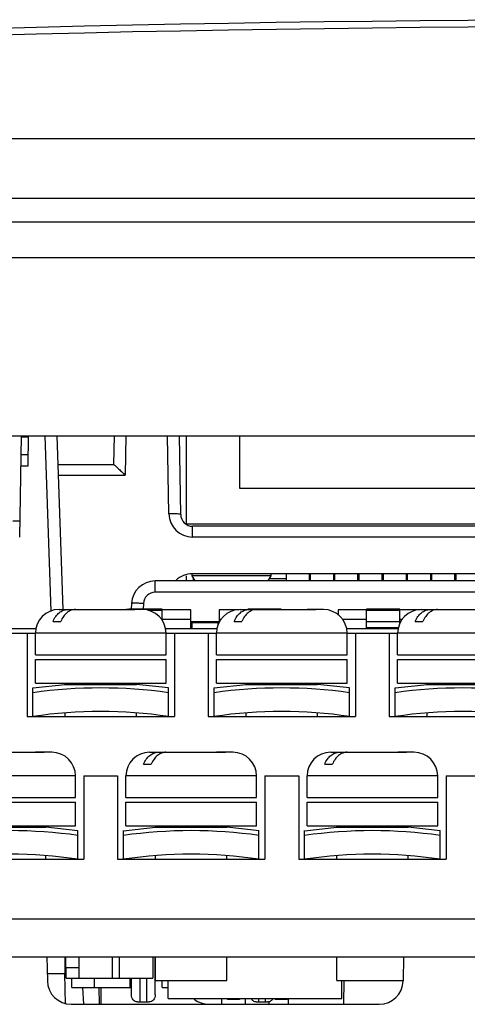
# Model space of a CAD drawing. Header units: millimetres. Extents: x 0 to 1800, y 0 to 1500.
# Tile 9 of 29: x 659 to 677, y 248 to 289. Entities that reach past the tile are written whole.
import ezdxf

# ---------------------------------------------------------------- set-up
doc = ezdxf.new("R2010")
doc.units = ezdxf.units.MM
doc.header["$LTSCALE"] = 99
doc.layers.get('0').update_dxf_attribs({"linetype": 'CONTINUOUS'})
doc.layers.add('00_COMPONENTS', color=7, linetype='CONTINUOUS')

msp = doc.modelspace()

# ---------------------------------------------------------------- linework, layer by layer
at = {"color": 3, "linetype": 'CONTINUOUS'}
for p, q in [((619.961, 281.642), (746.711, 281.642)), ((521.461, 280.642), (759.461, 280.642))]:
    msp.add_line(p, q, dxfattribs=at)
at = {"color": 7, "linetype": 'CONTINUOUS'}
msp.add_line((521.884, 279.142), (759.037, 279.142), dxfattribs=at)
at = {"layer": '00_COMPONENTS', "color": 7, "linetype": 'CONTINUOUS'}
for p, q in [((630.566, 284.142), (707.461, 284.142)), ((631.264, 271.642), (680.811, 271.642)), ((658.512, 267.387), (658.586, 271.642)), ((658.866, 271.592), (658.585, 271.592)), ((658.875, 271.642), (658.853, 270.368)), ((660.079, 271.642), (660.333, 264.347)), ((662.482, 271.642), (662.461, 270.442)), ((665.287, 268.333), (665.23, 271.642)), ((665.511, 271.642), (665.511, 267.942)), ((667.766, 271.642), (667.766, 269.442)), ((658.861, 270.842), (658.572, 270.842)), ((660.119, 270.442), (662.463, 270.442)), ((667.766, 269.442), (679.766, 269.442)), ((665.49, 267.942), (682.021, 267.942)), ((681.736, 267.842), (665.787, 267.842)), ((665.751, 265.833), (665.751, 265.762)), ((721.144, 265.842), (665.779, 265.842)), ((669.081, 265.842), (669.081, 265.762)), ((669.721, 265.842), (669.721, 265.542)), ((670.691, 265.842), (670.691, 265.542)), ((670.741, 265.842), (670.741, 265.542)), ((671.711, 265.842), (671.711, 265.542)), ((671.761, 265.842), (671.761, 265.542)), ((672.731, 265.842), (672.731, 265.542)), ((672.781, 265.842), (672.781, 265.542)), ((673.751, 265.842), (673.751, 265.542)), ((673.801, 265.842), (673.801, 265.542)), ((674.771, 265.842), (674.771, 265.542)), ((674.821, 265.842), (674.821, 265.542)), ((675.791, 265.842), (675.791, 265.542)), ((675.811, 265.542), (675.811, 265.842)), ((675.841, 265.842), (675.841, 265.542)), ((676.811, 265.842), (676.811, 265.542)), ((676.861, 265.842), (676.861, 265.542)), ((690.108, 265.542), (664.215, 265.542)), ((665.511, 265.751), (665.511, 265.542)), ((665.751, 265.762), (665.878, 265.542)), ((669.081, 265.762), (665.751, 265.762)), ((665.811, 265.658), (665.811, 265.542)), ((669.081, 265.762), (668.954, 265.542)), ((669.012, 265.642), (669.721, 265.642)), ((670.691, 265.642), (670.741, 265.642)), ((671.711, 265.642), (671.761, 265.642)), ((672.731, 265.642), (672.781, 265.642)), ((676.811, 265.642), (676.861, 265.642)), ((663.217, 264.594), (663.204, 264.35)), ((660.171, 264.342), (663.311, 264.342)), ((663.032, 264.34), (662.986, 264.342)), ((663.111, 264.355), (663.111, 264.342)), ((664.511, 264.355), (663.111, 264.355)), ((663.311, 264.342), (663.357, 264.34)), ((663.671, 264.342), (663.357, 264.342)), ((664.511, 263.927), (664.511, 264.355)), ((665.711, 264.334), (664.511, 264.334)), ((665.711, 263.542), (665.711, 264.334)), ((666.911, 264.334), (666.911, 263.842)), ((667.752, 264.334), (666.911, 264.334)), ((667.791, 264.342), (670.931, 264.342)), ((668.111, 264.355), (668.111, 264.34)), ((669.511, 264.355), (668.111, 264.355)), ((669.511, 264.342), (669.511, 264.355)), ((670.652, 264.34), (670.606, 264.342)), ((670.931, 264.342), (670.977, 264.34)), ((671.291, 264.342), (670.977, 264.342)), ((671.911, 264.334), (671.911, 264.107)), ((673.111, 264.334), (671.911, 264.334)), ((673.111, 263.571), (673.111, 264.355)), ((674.511, 264.355), (673.111, 264.355)), ((674.511, 263.76), (674.511, 264.355)), ((675.372, 264.334), (674.511, 264.334)), ((675.411, 264.342), (678.551, 264.342)), ((659.916, 263.842), (660.241, 263.842)), ((665.711, 263.842), (666.911, 263.842)), ((665.761, 263.842), (665.761, 263.542)), ((666.861, 263.694), (666.861, 263.842)), ((667.536, 263.842), (667.861, 263.842)), ((675.156, 263.842), (675.481, 263.842)), ((657.012, 263.542), (659.211, 263.542)), ((657.051, 263.342), (659.171, 263.342)), ((658.821, 263.342), (658.821, 259.842)), ((659.171, 262.442), (659.171, 263.342)), ((664.632, 263.542), (666.831, 263.542)), ((664.671, 262.442), (664.671, 263.342)), ((664.671, 263.342), (666.791, 263.342)), ((665.021, 263.342), (665.021, 259.842)), ((666.441, 263.342), (666.441, 259.842)), ((666.791, 262.442), (666.791, 263.342)), ((672.252, 263.542), (674.451, 263.542)), ((672.291, 262.442), (672.291, 263.342)), ((672.291, 263.342), (674.411, 263.342)), ((672.641, 263.342), (672.641, 259.842)), ((674.061, 263.342), (674.061, 259.842)), ((674.411, 262.442), (674.411, 263.342)), ((659.171, 262.442), (664.671, 262.442)), ((659.171, 261.242), (659.171, 262.242)), ((659.171, 262.242), (664.671, 262.242)), ((664.671, 261.242), (664.671, 262.242)), ((666.791, 262.442), (672.291, 262.442)), ((666.791, 261.242), (666.791, 262.242)), ((666.791, 262.242), (672.291, 262.242)), ((672.291, 261.242), (672.291, 262.242)), ((674.411, 262.442), (679.911, 262.442)), ((674.411, 261.242), (674.411, 262.242)), ((674.411, 262.242), (679.911, 262.242)), ((659.171, 261.242), (664.671, 261.242)), ((660.421, 261.187), (660.421, 261.242)), ((663.421, 261.187), (663.421, 261.242)), ((666.791, 261.242), (672.291, 261.242)), ((668.041, 261.187), (668.041, 261.242)), ((671.041, 261.187), (671.041, 261.242)), ((674.411, 261.242), (679.911, 261.242)), ((675.661, 261.187), (675.661, 261.242)), ((659.067, 261.042), (660.421, 261.187)), ((659.071, 259.842), (659.071, 261.043)), ((660.421, 261.187), (663.421, 261.187)), ((664.775, 261.042), (663.421, 261.187)), ((664.771, 259.842), (664.771, 261.043)), ((666.687, 261.042), (668.041, 261.187)), ((666.691, 259.842), (666.691, 261.043)), ((668.041, 261.187), (671.041, 261.187)), ((672.395, 261.042), (671.041, 261.187)), ((672.391, 259.842), (672.391, 261.043)), ((674.307, 261.042), (675.661, 261.187)), ((674.311, 259.842), (674.311, 261.043)), ((675.661, 261.187), (678.661, 261.187)), ((660.421, 259.842), (660.421, 259.993)), ((663.421, 259.842), (663.421, 259.993)), ((668.041, 259.842), (668.041, 259.993)), ((671.041, 259.842), (671.041, 259.993)), ((675.661, 259.842), (675.661, 259.993)), ((658.821, 259.842), (665.021, 259.842)), ((666.441, 259.842), (672.641, 259.842)), ((674.061, 259.842), (680.261, 259.842)), ((656.361, 258.342), (659.501, 258.342)), ((659.222, 258.34), (659.176, 258.342)), ((659.501, 258.342), (659.547, 258.34)), ((659.861, 258.342), (659.547, 258.342)), ((663.981, 258.342), (667.121, 258.342)), ((666.842, 258.34), (666.796, 258.342)), ((667.121, 258.342), (667.167, 258.34)), ((667.481, 258.342), (667.167, 258.342)), ((671.601, 258.342), (674.741, 258.342)), ((674.462, 258.34), (674.416, 258.342)), ((674.741, 258.342), (674.787, 258.34)), ((675.101, 258.342), (674.787, 258.342)), ((663.726, 257.842), (664.051, 257.842)), ((671.346, 257.842), (671.671, 257.842)), ((660.861, 256.442), (660.861, 257.342)), ((661.211, 257.342), (661.211, 253.842)), ((661.211, 257.342), (662.631, 257.342)), ((662.631, 257.342), (662.631, 253.842)), ((662.981, 256.442), (662.981, 257.342)), ((668.481, 256.442), (668.481, 257.342)), ((668.831, 257.342), (668.831, 253.842)), ((668.831, 257.342), (670.251, 257.342)), ((670.251, 257.342), (670.251, 253.842)), ((670.601, 256.442), (670.601, 257.342)), ((676.101, 256.442), (676.101, 257.342)), ((676.451, 257.342), (676.451, 253.842)), ((676.451, 257.342), (677.871, 257.342)), ((655.361, 256.442), (660.861, 256.442)), ((662.981, 256.442), (668.481, 256.442)), ((670.601, 256.442), (676.101, 256.442)), ((655.361, 256.242), (660.861, 256.242)), ((660.861, 255.242), (660.861, 256.242)), ((662.981, 255.242), (662.981, 256.242)), ((662.981, 256.242), (668.481, 256.242)), ((668.481, 255.242), (668.481, 256.242)), ((670.601, 255.242), (670.601, 256.242)), ((670.601, 256.242), (676.101, 256.242)), ((676.101, 255.242), (676.101, 256.242)), ((655.361, 255.242), (660.861, 255.242)), ((656.611, 255.187), (659.611, 255.187)), ((659.611, 255.187), (659.611, 255.242)), ((660.965, 255.042), (659.611, 255.187)), ((660.961, 253.842), (660.961, 255.043)), ((662.877, 255.042), (664.231, 255.187)), ((662.881, 253.842), (662.881, 255.043)), ((662.981, 255.242), (668.481, 255.242)), ((664.231, 255.187), (664.231, 255.242)), ((664.231, 255.187), (667.231, 255.187)), ((667.231, 255.187), (667.231, 255.242)), ((668.585, 255.042), (667.231, 255.187)), ((668.581, 253.842), (668.581, 255.043)), ((670.497, 255.042), (671.851, 255.187)), ((670.501, 253.842), (670.501, 255.043)), ((670.601, 255.242), (676.101, 255.242)), ((671.851, 255.187), (671.851, 255.242)), ((671.851, 255.187), (674.851, 255.187)), ((674.851, 255.187), (674.851, 255.242)), ((676.205, 255.042), (674.851, 255.187)), ((676.201, 253.842), (676.201, 255.043)), ((655.011, 253.842), (661.211, 253.842)), ((659.611, 253.842), (659.611, 253.993)), ((662.631, 253.842), (668.831, 253.842)), ((664.231, 253.842), (664.231, 253.993)), ((667.231, 253.842), (667.231, 253.993)), ((670.251, 253.842), (676.451, 253.842)), ((671.851, 253.842), (671.851, 253.993)), ((674.851, 253.842), (674.851, 253.993)), ((643.403, 251.342), (710.8, 251.342)), ((629.911, 249.742), (724.411, 249.742)), ((659.661, 249.742), (659.679, 248.724)), ((660.411, 249.742), (660.411, 249.042)), ((660.436, 249.742), (660.436, 249.292)), ((661.011, 248.842), (661.011, 249.742)), ((662.411, 248.842), (662.411, 249.742)), ((662.711, 248.842), (662.711, 249.742)), ((664.111, 249.742), (664.111, 248.842)), ((664.211, 248.142), (664.211, 249.742)), ((664.231, 248.742), (664.231, 249.742)), ((667.231, 248.742), (667.231, 249.742)), ((671.851, 248.742), (671.851, 249.742)), ((674.661, 249.742), (674.644, 248.724)), ((660.436, 249.292), (661.011, 249.292)), ((660.461, 248.842), (660.461, 249.292)), ((664.211, 249.292), (664.231, 249.292)), ((659.674, 249.042), (660.411, 249.042)), ((660.434, 247.742), (660.411, 249.042)), ((660.461, 248.842), (664.111, 248.842)), ((660.711, 248.442), (660.711, 248.842)), ((661.661, 248.442), (661.661, 248.842)), ((663.161, 248.442), (663.161, 248.842)), ((663.211, 248.142), (663.211, 248.842)), ((660.711, 248.442), (663.211, 248.442)), ((661.16, 248.442), (661.195, 247.742)), ((661.864, 247.742), (661.855, 248.442)), ((661.946, 247.742), (661.934, 248.442)), ((664.232, 248.742), (667.231, 248.742)), ((664.511, 248.442), (664.511, 248.742)), ((664.511, 248.442), (664.761, 248.442)), ((664.761, 247.992), (664.761, 248.742)), ((671.852, 248.742), (674.644, 248.742)), ((672.061, 247.992), (672.061, 248.742)), ((672.149, 248.742), (672.132, 247.742)), ((664.761, 247.992), (672.061, 247.992)), ((667.011, 247.742), (667.011, 247.992)), ((667.261, 247.992), (667.261, 247.942)), ((667.761, 247.992), (667.761, 247.942)), ((668.011, 247.742), (668.011, 247.992)), ((669.261, 247.992), (669.261, 247.942)), ((669.761, 247.992), (669.761, 247.942)), ((669.811, 247.992), (669.811, 247.742)), ((660.679, 247.742), (673.644, 247.742)), ((663.469, 247.842), (663.954, 247.842)), ((667.761, 247.942), (667.261, 247.942)), ((668.469, 247.842), (668.954, 247.842)), ((669.011, 247.742), (669.011, 247.864)), ((669.761, 247.942), (669.261, 247.942))]:
    msp.add_line(p, q, dxfattribs=at)
at = {"layer": '00_COMPONENTS', "color": 9, "linetype": 'CONTINUOUS'}
for p, q in [((659.836, 264.275), (659.579, 271.642)), ((662.982, 271.642), (662.953, 269.985)), ((664.787, 268.368), (664.73, 271.642)), ((658.853, 270.368), (658.564, 270.368)), ((660.136, 269.985), (662.953, 269.985)), ((665.787, 267.385), (665.787, 267.842)), ((681.736, 267.385), (665.787, 267.385)), ((664.215, 265.068), (664.215, 265.542)), ((690.108, 265.068), (664.215, 265.068)), ((663.716, 264.594), (663.703, 264.355)), ((664.511, 264.296), (663.901, 264.296)), ((674.511, 264.296), (673.111, 264.296)), ((665.711, 263.927), (664.511, 263.927)), ((666.861, 263.783), (665.761, 263.783)), ((667.003, 263.927), (666.911, 263.927)), ((673.111, 263.927), (672.08, 263.927)), ((673.111, 263.838), (674.511, 263.838)), ((674.623, 263.927), (674.511, 263.927)), ((664.671, 263.342), (659.171, 263.342)), ((672.291, 263.342), (666.791, 263.342)), ((674.457, 263.571), (673.111, 263.571)), ((679.911, 263.342), (674.411, 263.342)), ((660.861, 257.342), (655.361, 257.342)), ((668.481, 257.342), (662.981, 257.342)), ((676.101, 257.342), (670.601, 257.342)), ((663.578, 247.842), (663.578, 248.842)), ((663.845, 248.842), (663.845, 247.842)), ((668.578, 247.842), (668.578, 247.992)), ((668.845, 247.992), (668.845, 247.842))]:
    msp.add_line(p, q, dxfattribs=at)
at = {"layer": '00_COMPONENTS', "color": 7, "linetype": 'CONTINUOUS'}
for centre, radius, start, end in [((685.461, -768.108), 1057.25, 86.498293, 93.501707), ((665.787, 268.342), 0.5, 181, 270), ((665.779, 264.842), 1, 90, 134.0098), ((664.215, 264.542), 1, 90, 177), ((660.171, 263.342), 1, 90, 180), ((663.194, 250.331), 14.01, 89.3349, 90.6651), ((663.671, 263.342), 1, 0, 90), ((667.791, 263.342), 1, 90, 180), ((670.814, 250.331), 14.01, 89.3349, 90.6651), ((671.291, 263.342), 1, 0, 90), ((675.411, 263.342), 1, 90, 180), ((661.921, 240.736), 20.307, 81.9322, 98.0678), ((669.541, 240.736), 20.307, 81.9322, 98.0678), ((677.161, 240.736), 20.307, 81.9322, 98.0678), ((661.921, 240.736), 19.318, 81.516, 98.484), ((669.541, 240.736), 19.318, 81.516, 98.484), ((677.161, 240.736), 19.318, 81.516, 98.484), ((659.384, 244.331), 14.01, 89.3349, 90.6651), ((659.861, 257.342), 1, 0, 90), ((663.981, 257.342), 1, 90, 180), ((667.004, 244.331), 14.01, 89.3349, 90.6651), ((667.481, 257.342), 1, 0, 90), ((671.601, 257.342), 1, 90, 180), ((674.624, 244.331), 14.01, 89.3349, 90.6651), ((675.101, 257.342), 1, 0, 90), ((658.111, 234.736), 20.307, 81.9322, 98.0678), ((665.731, 234.736), 20.307, 81.9322, 98.0678), ((673.351, 234.736), 20.307, 81.9322, 98.0678), ((658.111, 234.736), 19.318, 81.516, 98.484), ((665.731, 234.736), 19.318, 81.516, 98.484), ((673.351, 234.736), 19.318, 81.516, 98.484), ((660.679, 248.742), 1, 181, 270), ((673.644, 248.742), 1, 270, 359), ((666.479, 248.742), 1, 231.7262, 270)]:
    msp.add_arc(centre, radius, start, end, dxfattribs=at)
at = {"layer": '00_COMPONENTS', "color": 9, "linetype": 'CONTINUOUS'}
for centre, radius, start, end in [((685.461, -768.092), 1056.95, 86.498292, 93.501708), ((665.787, 268.386), 1, 181.0074, 269.9926), ((664.215, 264.568), 0.5, 90.0001, 176.9999)]:
    msp.add_arc(centre, radius, start, end, dxfattribs=at)
at = {"layer": '00_COMPONENTS', "color": 7, "linetype": 'CONTINUOUS'}
for points, knots in [([(662.463, 270.442), (662.472, 270.442), (662.493, 270.421), (662.555, 270.375), (662.658, 270.275), (662.8, 270.139), (662.901, 270.038), (662.953, 269.985)], [0, 0, 0, 0, 0.037156, 0.117251, 0.362764, 0.66861, 1, 1, 1, 1]), ([(659.916, 263.842), (659.946, 263.915), (660.018, 264.049), (660.165, 264.212), (660.34, 264.317), (660.47, 264.342), (660.532, 264.342)], [0, 0, 0, 0, 0.282074, 0.54059, 0.777081, 1, 1, 1, 1]), ([(660.857, 264.342), (660.795, 264.342), (660.666, 264.317), (660.491, 264.212), (660.343, 264.049), (660.271, 263.915), (660.241, 263.842)], [0, 0, 0, 0, 0.222919, 0.45941, 0.717926, 1, 1, 1, 1]), ([(667.536, 263.842), (667.566, 263.915), (667.638, 264.049), (667.785, 264.212), (667.96, 264.317), (668.09, 264.342), (668.152, 264.342)], [0, 0, 0, 0, 0.282074, 0.54059, 0.777081, 1, 1, 1, 1]), ([(668.477, 264.342), (668.415, 264.342), (668.286, 264.317), (668.111, 264.212), (667.963, 264.049), (667.891, 263.915), (667.861, 263.842)], [0, 0, 0, 0, 0.222919, 0.45941, 0.717926, 1, 1, 1, 1]), ([(675.156, 263.842), (675.186, 263.915), (675.258, 264.049), (675.405, 264.212), (675.58, 264.317), (675.71, 264.342), (675.772, 264.342)], [0, 0, 0, 0, 0.282074, 0.54059, 0.777081, 1, 1, 1, 1]), ([(676.097, 264.342), (676.035, 264.342), (675.906, 264.317), (675.731, 264.212), (675.583, 264.049), (675.511, 263.915), (675.481, 263.842)], [0, 0, 0, 0, 0.222919, 0.45941, 0.717926, 1, 1, 1, 1]), ([(663.726, 257.842), (663.756, 257.915), (663.828, 258.049), (663.975, 258.212), (664.15, 258.317), (664.28, 258.342), (664.342, 258.342)], [0, 0, 0, 0, 0.282074, 0.54059, 0.777081, 1, 1, 1, 1]), ([(664.667, 258.342), (664.605, 258.342), (664.476, 258.317), (664.301, 258.212), (664.153, 258.049), (664.081, 257.915), (664.051, 257.842)], [0, 0, 0, 0, 0.222919, 0.45941, 0.717926, 1, 1, 1, 1]), ([(671.346, 257.842), (671.376, 257.915), (671.448, 258.049), (671.595, 258.212), (671.77, 258.317), (671.9, 258.342), (671.962, 258.342)], [0, 0, 0, 0, 0.282074, 0.54059, 0.777081, 1, 1, 1, 1]), ([(672.287, 258.342), (672.225, 258.342), (672.096, 258.317), (671.921, 258.212), (671.773, 258.049), (671.701, 257.915), (671.671, 257.842)], [0, 0, 0, 0, 0.222919, 0.45941, 0.717926, 1, 1, 1, 1]), ([(663.469, 247.842), (663.435, 247.842), (663.365, 247.859), (663.25, 247.95), (663.211, 248.067), (663.211, 248.142)], [0, 0, 0, 0, 0.23398, 0.478879, 1, 1, 1, 1]), ([(664.211, 248.142), (664.211, 248.067), (664.173, 247.95), (664.058, 247.859), (663.988, 247.842), (663.954, 247.842)], [0, 0, 0, 0, 0.521121, 0.76602, 1, 1, 1, 1]), ([(668.469, 247.842), (668.424, 247.842), (668.331, 247.872), (668.269, 247.946), (668.248, 247.988)], [0, 0, 0, 0, 0.482693, 1, 1, 1, 1]), ([(669.175, 247.988), (669.153, 247.946), (669.092, 247.872), (668.999, 247.842), (668.954, 247.842)], [0, 0, 0, 0, 0.517307, 1, 1, 1, 1])]:
    msp.add_open_spline(points, degree=3, knots=knots, dxfattribs=at)
at = {"layer": '00_COMPONENTS', "color": 9, "linetype": 'CONTINUOUS'}
for points, knots in [([(665.287, 268.333), (665.287, 268.347), (665.213, 268.35), (665.131, 268.366), (664.966, 268.368), (664.851, 268.369), (664.787, 268.368)], [0, 0, 0, 0, 0.082308, 0.298813, 0.620725, 1, 1, 1, 1]), ([(658.224, 268.074), (658.262, 268.074), (658.318, 268.073), (658.388, 268.072), (658.433, 268.072), (658.47, 268.072), (658.495, 268.073), (658.51, 268.073), (658.518, 268.073), (658.521, 268.074), (658.524, 268.074), (658.524, 268.074)], [0, 0, 0, 0, 0.382483, 0.555344, 0.706734, 0.830964, 0.923443, 0.956491, 0.980351, 0.994864, 1, 1, 1, 1]), ([(663.716, 264.594), (663.652, 264.598), (663.535, 264.602), (663.396, 264.606), (663.307, 264.605), (663.259, 264.603), (663.236, 264.6), (663.217, 264.598), (663.217, 264.594)], [0, 0, 0, 0, 0.381276, 0.704472, 0.828418, 0.920899, 0.978307, 1, 1, 1, 1])]:
    msp.add_open_spline(points, degree=3, knots=knots, dxfattribs=at)

doc.saveas('drawing.dxf')
